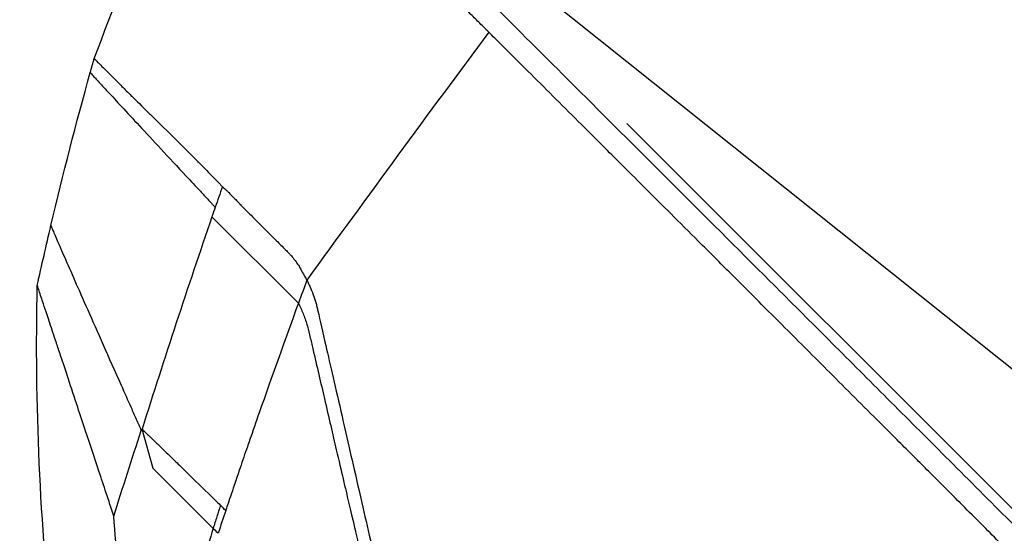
# Model space of a CAD drawing. Header units: millimetres. Extents: x 0 to 4378, y 0 to 2376.
# Tile 183 of 256: x 1428 to 1472, y 784 to 807. Entities that reach past the tile are written whole.
import ezdxf

# ---------------------------------------------------------------- set-up
doc = ezdxf.new("R2010")
doc.units = ezdxf.units.MM
doc.header["$LTSCALE"] = 0.2
doc.styles.add('Rainbow-5.0 Style', font='malgunsl.ttf')
doc.dimstyles.new('Rainbow-5.0 Style', dxfattribs={"dimtxt": 4, "dimasz": 2.5, "dimexe": 1, "dimexo": 1, "dimgap": 1, "dimtad": 1, "dimdsep": 46, "dimtxsty": 'Rainbow-5.0 Style', "dimcen": 0, "dimclrd": 251, "dimclre": 251, "dimclrt": 7, "dimazin": 3, "dimtp": 0.1, "dimtm": 0.1, "dimtfac": 0.61, "dimtmove": 0, "dimatfit": 3, "dimfxl": 1, "dimlwd": -1, "dimlwe": -1, "dimarcsym": 1})

# ---------------------------------------------------------------- blocks, each defined once
blk = doc.blocks.new('A$C20a5dee6')
for p, q in [((-126.789, 136.403), (-190.225, 199.839)), ((-208.789, 195.662), (-204.917, 191.79)), ((-211.957, 186.092), (-211.934, 186.16)), ((-211.934, 186.16), (-211.43, 184.396)), ((-211.43, 184.396), (-208.737, 181.703))]:
    blk.add_line(p, q)
blk.add_arc((186.396, 60.356), 417.706, 160.90417, 161.0381)
for centre, major_axis, ratio, start_param, end_param in [((-193.163, 192.929), (26.674, 76.369), 0.193601, 1.597066, 1.602601), ((105.025, 152.349), (-250.557, -280.31), 0.792191, 5.202095, 5.229977), ((-154.726, 163.284), (49.879, 148.144), 0.363396, 1.493332, 1.500364), ((-171.55, 170.727), (-33.89, -101.025), 0.361007, 4.716936, 4.727037), ((-217.633, 190.562), (-10.573, 10.535), 0.00042, 3.672644, 3.712475)]:
    blk.add_ellipse(centre, major_axis=major_axis, ratio=ratio, start_param=start_param, end_param=end_param)
for points, knots in [([(-121.074, 129.832), (-121.116, 129.874), (-121.52, 130.28), (-122.423, 131.187), (-122.763, 131.529), (-123.792, 132.562), (-124.485, 133.258), (-126.587, 135.369), (-128.018, 136.806), (-132.373, 141.178), (-135.373, 144.188), (-140.456, 149.286), (-142.516, 151.352), (-146.628, 155.474), (-148.164, 157.012), (-148.767, 157.618), (-148.873, 157.724), (-149.304, 158.157), (-149.624, 158.479), (-151.239, 160.104), (-152.539, 161.412), (-155.248, 164.137), (-156.655, 165.553), (-158.665, 167.577), (-159.273, 168.189), (-160.076, 168.998), (-160.264, 169.188), (-160.645, 169.571), (-160.835, 169.762), (-161.414, 170.343), (-161.823, 170.752), (-162.988, 171.92), (-163.741, 172.676), (-166.283, 175.223), (-168.061, 177.006), (-170.694, 179.644), (-171.563, 180.514), (-172.863, 181.817), (-173.298, 182.252), (-174.657, 183.613), (-175.562, 184.519), (-177.33, 186.288), (-178.177, 187.136), (-179.853, 188.813), (-180.671, 189.632), (-182.27, 191.231), (-183.048, 192.009), (-186.782, 195.742), (-189.63, 198.586), (-193.396, 202.344), (-194.481, 203.427), (-197.348, 206.286), (-199.043, 207.974), (-202.847, 211.763), (-204.715, 213.621), (-206.334, 215.231), (-206.621, 215.516), (-207.054, 215.947), (-207.218, 216.11), (-207.466, 216.356), (-207.559, 216.448), (-207.758, 216.647), (-207.849, 216.737), (-207.97, 216.857), (-208, 216.887), (-208, 216.887)], [0.000001, 0.000001, 0.000001, 0.000001, 0.020999, 0.020999, 0.03362, 0.03362, 0.058853, 0.058853, 0.10929, 0.10929, 0.210139, 0.210139, 0.277387, 0.277387, 0.343259, 0.343259, 0.357255, 0.357255, 0.400141, 0.400141, 0.572106, 0.572106, 0.758153, 0.758153, 0.839265, 0.839265, 0.865124, 0.865124, 0.885821, 0.885821, 0.936976, 0.936976, 1.031169, 1.031169, 1.255712, 1.255712, 1.367089, 1.367089, 1.423303, 1.423303, 1.543936, 1.543936, 1.662482, 1.662482, 1.779397, 1.779397, 1.892284, 1.892284, 2.327177, 2.327177, 2.51121, 2.51121, 2.83327, 2.83327, 3.318061, 3.318061, 3.439024, 3.439024, 3.529698, 3.529698, 3.597738, 3.597738, 3.699741, 3.699741, 3.801662, 3.801662, 3.801662, 3.801662]), ([(-196.394, 203.922), (-196.404, 203.932), (-196.443, 203.971), (-196.529, 204.057), (-196.563, 204.09), (-196.664, 204.191), (-196.731, 204.258), (-196.932, 204.458), (-197.065, 204.591), (-197.462, 204.987), (-197.724, 205.248), (-198.5, 206.021), (-199.004, 206.524), (-200.474, 207.989), (-201.399, 208.909), (-202.827, 210.331), (-203.368, 210.869), (-204.553, 212.049), (-205.17, 212.663), (-206.033, 213.521), (-206.324, 213.81), (-206.734, 214.218), (-206.87, 214.354), (-207.138, 214.62), (-207.268, 214.75), (-207.683, 215.162), (-207.929, 215.407), (-208.319, 215.794), (-208.465, 215.939), (-208.659, 216.132), (-208.707, 216.18), (-208.707, 216.18)], [-1.6918166, -1.6918166, -1.6918166, -1.6918166, -1.685693, -1.685693, -1.6817249, -1.6817249, -1.6737888, -1.6737888, -1.6579164, -1.6579164, -1.6261739, -1.6261739, -1.5626748, -1.5626748, -1.4356975, -1.4356975, -1.3510339, -1.3510339, -1.2381853, -1.2381853, -1.1740219, -1.1740219, -1.139664, -1.139664, -1.1030566, -1.1030566, -1.0153848, -1.0153848, -0.9294611, -0.9294611, -0.844105, -0.844105, -0.844105, -0.844105]), ([(-121.781, 129.125), (-121.802, 129.147), (-122.029, 129.374), (-122.205, 129.551), (-122.311, 129.658), (-122.631, 129.979), (-122.845, 130.194), (-123.49, 130.842), (-123.923, 131.277), (-125.232, 132.591), (-126.116, 133.479), (-128.801, 136.175), (-130.635, 138.017), (-133.033, 140.423), (-133.568, 140.961), (-134.721, 142.117), (-135.338, 142.736), (-136.66, 144.063), (-137.366, 144.771), (-138.884, 146.294), (-139.697, 147.109), (-141.006, 148.422), (-141.501, 148.919), (-142.434, 149.854), (-142.873, 150.294), (-143.797, 151.22), (-144.281, 151.705), (-144.957, 152.384), (-145.149, 152.577), (-145.521, 152.95), (-145.696, 153.124), (-146.167, 153.595), (-146.444, 153.873), (-146.94, 154.371), (-147.151, 154.582), (-147.576, 155.008), (-147.794, 155.226), (-148.114, 155.547), (-148.21, 155.643), (-148.457, 155.891), (-148.621, 156.055), (-148.826, 156.261), (-148.88, 156.315), (-148.974, 156.409), (-149.018, 156.452), (-149.101, 156.536), (-149.132, 156.567), (-149.202, 156.637), (-149.247, 156.683), (-149.369, 156.805), (-149.442, 156.878), (-149.618, 157.055), (-149.722, 157.16), (-149.986, 157.425), (-150.145, 157.585), (-150.465, 157.907), (-150.625, 158.068), (-151.276, 158.723), (-151.768, 159.218), (-153.725, 161.186), (-155.195, 162.665), (-157.334, 164.818), (-158.003, 165.492), (-159.31, 166.808), (-159.946, 167.448), (-160.757, 168.265), (-160.931, 168.44), (-161.147, 168.658), (-161.197, 168.708), (-161.332, 168.844), (-161.422, 168.934), (-162.168, 169.682), (-162.843, 170.359), (-164.288, 171.807), (-165.039, 172.561), (-167.194, 174.721), (-168.592, 176.122), (-170.586, 178.12), (-171.191, 178.726), (-172.076, 179.613), (-172.358, 179.895), (-172.983, 180.521), (-173.326, 180.865), (-173.928, 181.468), (-174.189, 181.729), (-174.733, 182.274), (-175.018, 182.559), (-175.599, 183.141), (-175.896, 183.439), (-176.417, 183.96), (-176.645, 184.188), (-177.026, 184.569), (-177.179, 184.723), (-177.542, 185.086), (-177.751, 185.294), (-178.173, 185.718), (-178.387, 185.932), (-178.979, 186.524), (-179.356, 186.902), (-180.112, 187.658), (-180.49, 188.036), (-181.219, 188.765), (-181.57, 189.116), (-182.575, 190.122), (-183.226, 190.773), (-184.438, 191.984), (-184.999, 192.545), (-186.043, 193.588), (-186.527, 194.072), (-187.426, 194.971), (-187.843, 195.388), (-188.981, 196.524), (-189.695, 197.237), (-190.926, 198.466), (-191.448, 198.987), (-192.734, 200.271), (-193.491, 201.026), (-194.6, 202.132), (-194.965, 202.497), (-195.506, 203.036), (-195.685, 203.215), (-195.952, 203.482), (-196.041, 203.57), (-196.218, 203.747), (-196.307, 203.835), (-196.394, 203.922)], [-8.505803, -8.505803, -8.505803, -8.505803, -8.494785, -8.494785, -8.478063, -8.478063, -8.444627, -8.444627, -8.377752, -8.377752, -8.243883, -8.243883, -7.976301, -7.976301, -7.899894, -7.899894, -7.812617, -7.812617, -7.713811, -7.713811, -7.601206, -7.601206, -7.533204, -7.533204, -7.472897, -7.472897, -7.406802, -7.406802, -7.380659, -7.380659, -7.356701, -7.356701, -7.315971, -7.315971, -7.284981, -7.284981, -7.253286, -7.253286, -7.239037, -7.239037, -7.215436, -7.215436, -7.206289, -7.206289, -7.198131, -7.198131, -7.189482, -7.189482, -7.169747, -7.169747, -7.137337, -7.137337, -7.092372, -7.092372, -7.023785, -7.023785, -6.954937, -6.954937, -6.744242, -6.744242, -6.117798, -6.117798, -5.832068, -5.832068, -5.558694, -5.558694, -5.484409, -5.484409, -5.462186, -5.462186, -5.424226, -5.424226, -5.133135, -5.133135, -4.815364, -4.815364, -4.21958, -4.21958, -3.958906, -3.958906, -3.836726, -3.836726, -3.68748, -3.68748, -3.57408, -3.57408, -3.448904, -3.448904, -3.319244, -3.319244, -3.216967, -3.216967, -3.148248, -3.148248, -3.053871, -3.053871, -2.956865, -2.956865, -2.784948, -2.784948, -2.611143, -2.611143, -2.449015, -2.449015, -2.143448, -2.143448, -1.875779, -1.875779, -1.641341, -1.641341, -1.436279, -1.436279, -1.077298, -1.077298, -0.807986, -0.807986, -0.404105, -0.404105, -0.202149, -0.202149, -0.101195, -0.101195, -0.050717, -0.050717, 0, 0, 0, 0]), ([(-214.062, 202.745), (-214.062, 202.745), (-214.062, 202.745), (-214.062, 202.745), (-214.062, 202.744), (-214.058, 202.741), (-214.052, 202.735), (-214.046, 202.728), (-214.036, 202.719), (-214.023, 202.706), (-213.996, 202.679), (-213.955, 202.638), (-213.907, 202.59), (-213.851, 202.534), (-213.784, 202.468), (-213.713, 202.396), (-213.627, 202.31), (-213.534, 202.217), (-213.442, 202.125), (-213.334, 202.017), (-213.228, 201.911), (-213.134, 201.818), (-213.121, 201.804), (-213.107, 201.79), (-213.093, 201.777), (-212.939, 201.622), (-212.792, 201.475), (-212.668, 201.351), (-212.504, 201.187), (-212.381, 201.065), (-212.319, 201.003), (-212.181, 200.867), (-211.951, 200.641), (-211.58, 200.276), (-211.477, 200.175), (-211.363, 200.063), (-211.236, 199.939), (-210.851, 199.56), (-210.489, 199.203), (-210.184, 198.899), (-210.081, 198.797), (-209.985, 198.7), (-209.895, 198.61), (-209.429, 198.144), (-208.963, 197.669), (-208.513, 197.203), (-208.476, 197.164), (-208.438, 197.125), (-208.401, 197.087), (-208.382, 197.067), (-208.363, 197.047), (-208.344, 197.028), (-208.338, 197.021), (-208.332, 197.015), (-208.325, 197.008)], [0.4973238, 0.4973238, 0.4973238, 0.4973238, 0.5, 0.5, 0.5, 0.5139126, 0.5139126, 0.5139126, 0.529261, 0.529261, 0.529261, 0.5625716, 0.5625716, 0.5625716, 0.6006365, 0.6006365, 0.6006365, 0.6463631, 0.6463631, 0.6463631, 0.7, 0.7, 0.7, 0.7027382, 0.7027382, 0.7027382, 0.7338929, 0.7338929, 0.7338929, 0.775, 0.775, 0.775, 0.8337165, 0.8337165, 0.8337165, 0.85, 0.85, 0.85, 0.9060764, 0.9060764, 0.9060764, 0.925, 0.925, 0.925, 0.9907842, 0.9907842, 0.9907842, 0.9962913, 0.9962913, 0.9962913, 0.9990746, 0.9990746, 0.9990746, 1, 1, 1, 1]), ([(-214.238, 202.116), (-214.238, 202.116), (-214.236, 202.114), (-214.232, 202.11), (-214.229, 202.106), (-214.223, 202.099), (-214.216, 202.091), (-214.201, 202.075), (-214.179, 202.051), (-214.149, 202.018), (-214.12, 201.986), (-214.083, 201.945), (-214.039, 201.897), (-213.994, 201.849), (-213.943, 201.793), (-213.884, 201.729), (-213.766, 201.601), (-213.62, 201.442), (-213.443, 201.251), (-213.267, 201.06), (-213.062, 200.838), (-212.827, 200.585), (-212.592, 200.332), (-212.328, 200.047), (-212.035, 199.732), (-211.742, 199.416), (-211.42, 199.07), (-211.07, 198.693), (-210.72, 198.317), (-210.342, 197.91), (-209.937, 197.475), (-209.734, 197.257), (-209.525, 197.032), (-209.31, 196.801), (-209.202, 196.685), (-209.092, 196.567), (-208.981, 196.448), (-208.926, 196.388), (-208.87, 196.328), (-208.814, 196.268), (-208.786, 196.237), (-208.757, 196.207), (-208.729, 196.177), (-208.701, 196.146), (-208.672, 196.116), (-208.644, 196.085)], [0.5008687, 0.5008687, 0.5008687, 0.5008687, 0.5162041, 0.5162041, 0.5162041, 0.5318104, 0.5318104, 0.5318104, 0.5630231, 0.5630231, 0.5630231, 0.5942357, 0.5942357, 0.5942357, 0.6254483, 0.6254483, 0.6254483, 0.6878736, 0.6878736, 0.6878736, 0.7502989, 0.7502989, 0.7502989, 0.8127242, 0.8127242, 0.8127242, 0.8751494, 0.8751494, 0.8751494, 0.9375747, 0.9375747, 0.9375747, 0.9687874, 0.9687874, 0.9687874, 0.9843937, 0.9843937, 0.9843937, 0.9921968, 0.9921968, 0.9921968, 0.9960984, 0.9960984, 0.9960984, 1, 1, 1, 1]), ([(-208.325, 197.008), (-208.322, 197.005), (-208.318, 197.002), (-208.315, 196.999), (-208.304, 196.991), (-208.294, 196.982), (-208.284, 196.973), (-208.243, 196.939), (-208.202, 196.902), (-208.16, 196.863), (-208.127, 196.832), (-208.092, 196.8), (-208.058, 196.766), (-208.051, 196.759), (-208.044, 196.752), (-208.038, 196.746), (-207.971, 196.679), (-207.89, 196.596), (-207.795, 196.496), (-207.744, 196.442), (-207.71, 196.406), (-207.667, 196.361), (-207.628, 196.32), (-207.589, 196.279), (-207.55, 196.238), (-207.543, 196.23), (-207.536, 196.223), (-207.529, 196.216), (-207.494, 196.179), (-207.404, 196.087), (-207.255, 195.939), (-207.184, 195.868), (-207.113, 195.796), (-207.041, 195.725), (-206.934, 195.618), (-206.827, 195.511), (-206.719, 195.403), (-206.653, 195.337), (-206.587, 195.271), (-206.521, 195.204), (-206.484, 195.167), (-206.448, 195.131), (-206.411, 195.094), (-206.272, 194.955), (-206.133, 194.816), (-205.993, 194.676), (-205.865, 194.547), (-205.735, 194.417), (-205.606, 194.287), (-205.553, 194.235), (-205.505, 194.186), (-205.46, 194.141), (-205.436, 194.117), (-205.414, 194.094), (-205.393, 194.073), (-205.381, 194.061), (-205.37, 194.05), (-205.359, 194.039), (-205.348, 194.027), (-205.337, 194.016), (-205.326, 194.005), (-205.318, 193.996), (-205.31, 193.987), (-205.302, 193.979), (-205.284, 193.959), (-205.248, 193.921), (-205.197, 193.86), (-205.15, 193.805), (-205.091, 193.73), (-205.021, 193.633), (-204.997, 193.6), (-204.976, 193.569), (-204.958, 193.542), (-204.929, 193.5), (-204.907, 193.466), (-204.893, 193.443), (-204.877, 193.417), (-204.836, 193.35), (-204.775, 193.237), (-204.765, 193.218), (-204.755, 193.201), (-204.746, 193.184), (-204.712, 193.121), (-204.683, 193.067), (-204.66, 193.025), (-204.655, 193.016), (-204.65, 193.007), (-204.645, 192.998), (-204.627, 192.966), (-204.61, 192.936), (-204.593, 192.907), (-204.575, 192.876), (-204.557, 192.847), (-204.539, 192.819)], [0, 0, 0, 0, 0.0029676, 0.0029676, 0.0029676, 0.0116446, 0.0116446, 0.0116446, 0.0450204, 0.0450204, 0.0450204, 0.0714286, 0.0714286, 0.0714286, 0.0780665, 0.0780665, 0.0780665, 0.1428234, 0.1428234, 0.1428234, 0.1773986, 0.1773986, 0.1773986, 0.2087506, 0.2087506, 0.2087506, 0.2142857, 0.2142857, 0.2142857, 0.2857143, 0.2857143, 0.2857143, 0.3405637, 0.3405637, 0.3405637, 0.4223453, 0.4223453, 0.4223453, 0.4723638, 0.4723638, 0.4723638, 0.5, 0.5, 0.5, 0.6041658, 0.6041658, 0.6041658, 0.7, 0.7, 0.7, 0.7324397, 0.7324397, 0.7324397, 0.7492117, 0.7492117, 0.7492117, 0.7582038, 0.7582038, 0.7582038, 0.7676874, 0.7676874, 0.7676874, 0.775, 0.775, 0.775, 0.8140665, 0.8140665, 0.8140665, 0.85, 0.85, 0.85, 0.8644279, 0.8644279, 0.8644279, 0.8875, 0.8875, 0.8875, 0.925, 0.925, 0.925, 0.932909, 0.932909, 0.932909, 0.9625, 0.9625, 0.9625, 0.9669116, 0.9669116, 0.9669116, 0.9827559, 0.9827559, 0.9827559, 1, 1, 1, 1]), ([(-215.997, 195.264), (-215.997, 195.264), (-215.995, 195.26), (-215.992, 195.252), (-215.989, 195.245), (-215.985, 195.233), (-215.979, 195.218), (-215.966, 195.188), (-215.948, 195.144), (-215.924, 195.087), (-215.9, 195.03), (-215.871, 194.961), (-215.836, 194.879), (-215.801, 194.798), (-215.761, 194.705), (-215.716, 194.6), (-215.625, 194.39), (-215.514, 194.134), (-215.382, 193.832), (-215.251, 193.531), (-215.099, 193.185), (-214.926, 192.793), (-214.754, 192.402), (-214.562, 191.966), (-214.35, 191.487), (-214.139, 191.008), (-213.908, 190.486), (-213.658, 189.922), (-213.408, 189.359), (-213.14, 188.754), (-212.854, 188.111), (-212.711, 187.789), (-212.563, 187.457), (-212.412, 187.116), (-212.336, 186.946), (-212.259, 186.773), (-212.181, 186.597), (-212.142, 186.51), (-212.103, 186.422), (-212.064, 186.333), (-212.044, 186.289), (-212.024, 186.244), (-212.004, 186.199), (-211.989, 186.164), (-211.973, 186.128), (-211.957, 186.092)], [0.5015367, 0.5015367, 0.5015367, 0.5015367, 0.5166048, 0.5166048, 0.5166048, 0.5322232, 0.5322232, 0.5322232, 0.5634601, 0.5634601, 0.5634601, 0.594697, 0.594697, 0.594697, 0.6259338, 0.6259338, 0.6259338, 0.6884076, 0.6884076, 0.6884076, 0.7508813, 0.7508813, 0.7508813, 0.8133551, 0.8133551, 0.8133551, 0.8758288, 0.8758288, 0.8758288, 0.9383025, 0.9383025, 0.9383025, 0.9695394, 0.9695394, 0.9695394, 0.9851578, 0.9851578, 0.9851578, 0.992967, 0.992967, 0.992967, 0.9968717, 0.9968717, 0.9968717, 1, 1, 1, 1]), ([(-204.539, 192.819), (-204.539, 192.819), (-204.526, 192.793), (-204.502, 192.741), (-204.492, 192.719), (-204.479, 192.693), (-204.465, 192.662), (-204.445, 192.618), (-204.421, 192.564), (-204.393, 192.501), (-204.355, 192.411), (-204.309, 192.3), (-204.26, 192.166), (-204.222, 192.063), (-204.182, 191.946), (-204.143, 191.813), (-204.126, 191.754), (-204.109, 191.693), (-204.092, 191.628), (-204.085, 191.597), (-204.077, 191.566), (-204.07, 191.533), (-204.063, 191.502), (-204.055, 191.47), (-204.048, 191.438), (-203.951, 191.016), (-203.834, 190.503), (-203.694, 189.894), (-203.497, 189.033), (-203.256, 187.982), (-202.967, 186.721), (-202.746, 185.754), (-202.496, 184.663), (-202.216, 183.439), (-201.979, 182.408), (-201.721, 181.282), (-201.44, 180.056), (-201.313, 179.5), (-201.181, 178.924), (-201.044, 178.327), (-200.915, 177.763), (-200.781, 177.18), (-200.643, 176.577), (-200.512, 176.004), (-200.377, 175.413), (-200.237, 174.804), (-200.17, 174.511), (-200.102, 174.213), (-200.032, 173.911), (-199.965, 173.616), (-199.896, 173.316), (-199.827, 173.012), (-199.759, 172.715), (-199.689, 172.414), (-199.62, 172.109), (-199.551, 171.81), (-199.482, 171.508), (-199.412, 171.202), (-199.275, 170.607), (-199.136, 169.997), (-198.993, 169.374), (-198.924, 169.071), (-198.853, 168.765), (-198.782, 168.455), (-198.755, 168.338), (-198.728, 168.22), (-198.701, 168.101), (-198.658, 167.912), (-198.614, 167.722), (-198.571, 167.532), (-198.43, 166.916), (-198.288, 166.298), (-198.146, 165.678), (-197.862, 164.438), (-197.576, 163.192), (-197.288, 161.941), (-197.16, 161.38), (-197.031, 160.819), (-196.902, 160.257), (-196.87, 160.119), (-196.712, 159.428), (-196.427, 158.181), (-196.361, 157.896), (-196.29, 157.582), (-196.211, 157.24), (-196.145, 156.947), (-196.073, 156.633), (-195.996, 156.298), (-195.867, 155.732), (-195.723, 155.105), (-195.566, 154.419), (-195.53, 154.26), (-195.493, 154.099), (-195.456, 153.934), (-195.422, 153.786), (-195.387, 153.634), (-195.352, 153.481), (-195.317, 153.327), (-195.281, 153.171), (-195.245, 153.013), (-195.21, 152.859), (-195.174, 152.703), (-195.138, 152.545), (-195.124, 152.484), (-195.11, 152.423), (-195.096, 152.362), (-195.074, 152.267), (-195.053, 152.172), (-195.031, 152.078), (-194.995, 151.921), (-194.96, 151.765), (-194.925, 151.612), (-194.852, 151.294), (-194.781, 150.983), (-194.712, 150.681), (-194.639, 150.363), (-194.569, 150.054), (-194.5, 149.754), (-194.427, 149.436), (-194.357, 149.128), (-194.289, 148.83), (-194.216, 148.513), (-194.146, 148.207), (-194.078, 147.91), (-194.005, 147.594), (-193.936, 147.289), (-193.868, 146.996), (-193.833, 146.841), (-193.798, 146.689), (-193.764, 146.541), (-193.729, 146.386), (-193.694, 146.235), (-193.66, 146.086), (-193.587, 145.771), (-193.518, 145.47), (-193.452, 145.181), (-193.379, 144.866), (-193.31, 144.566), (-193.245, 144.282), (-193.172, 143.965), (-193.104, 143.667), (-193.04, 143.388), (-192.877, 142.677), (-192.742, 142.088), (-192.634, 141.617), (-192.612, 141.522), (-192.591, 141.432), (-192.572, 141.347), (-192.535, 141.184), (-192.501, 141.039), (-192.472, 140.911), (-192.459, 140.855), (-192.446, 140.798), (-192.433, 140.741), (-192.4, 140.596), (-192.367, 140.451), (-192.333, 140.306), (-192.3, 140.161), (-192.267, 140.017), (-192.234, 139.872), (-192.201, 139.728), (-192.168, 139.584), (-192.135, 139.44), (-192.102, 139.296), (-192.07, 139.153), (-192.037, 139.01), (-191.971, 138.724), (-191.906, 138.44), (-191.841, 138.155), (-191.776, 137.87), (-191.713, 137.595), (-191.648, 137.309), (-191.582, 137.023), (-191.514, 136.726), (-191.456, 136.47), (-191.398, 136.215), (-191.349, 136.003), (-191.3, 135.786), (-191.217, 135.426), (-191.133, 135.057), (-191.049, 134.688), (-190.989, 134.426), (-190.915, 134.1), (-190.828, 133.721), (-190.67, 133.03), (-190.467, 132.14), (-190.225, 131.084), (-190.077, 130.436), (-189.914, 129.726), (-189.74, 128.964), (-189.71, 128.833), (-189.679, 128.7), (-189.649, 128.566), (-189.477, 127.817), (-189.294, 127.017), (-189.102, 126.18), (-189.016, 125.807), (-188.929, 125.427), (-188.84, 125.041), (-188.757, 124.679), (-188.673, 124.312), (-188.587, 123.94), (-188.582, 123.917), (-188.577, 123.894), (-188.572, 123.872), (-188.535, 123.711), (-188.499, 123.555), (-188.464, 123.404), (-188.422, 123.222), (-188.382, 123.047), (-188.343, 122.879), (-188.302, 122.699), (-188.262, 122.527), (-188.225, 122.363), (-188.184, 122.185), (-188.145, 122.017), (-188.109, 121.857), (-188.068, 121.681), (-188.03, 121.516), (-187.995, 121.362), (-187.955, 121.188), (-187.917, 121.026), (-187.883, 120.878), (-187.843, 120.703), (-187.807, 120.545), (-187.774, 120.404), (-187.733, 120.223), (-187.697, 120.069), (-187.668, 119.941), (-187.626, 119.758), (-187.596, 119.626), (-187.576, 119.542), (-187.576, 119.539), (-187.575, 119.536), (-187.574, 119.533), (-187.57, 119.514), (-187.565, 119.492), (-187.559, 119.467), (-187.537, 119.37), (-187.505, 119.229), (-187.463, 119.048), (-187.412, 118.823), (-187.346, 118.537), (-187.269, 118.199), (-187.168, 117.757), (-187.047, 117.225), (-186.914, 116.642), (-186.869, 116.448), (-186.824, 116.249), (-186.778, 116.046), (-186.716, 115.777), (-186.658, 115.52), (-186.602, 115.276), (-186.504, 114.849), (-186.415, 114.461), (-186.335, 114.111), (-186.284, 113.892), (-186.237, 113.688), (-186.194, 113.498), (-186.166, 113.38), (-186.139, 113.264), (-186.113, 113.151), (-186.073, 112.977), (-186.034, 112.811), (-185.997, 112.654), (-185.977, 112.565), (-185.957, 112.479), (-185.938, 112.397), (-185.913, 112.292), (-185.889, 112.192), (-185.868, 112.099), (-185.847, 112.011), (-185.827, 111.928), (-185.809, 111.854), (-185.792, 111.782), (-185.777, 111.718), (-185.763, 111.662), (-185.75, 111.608), (-185.739, 111.561), (-185.729, 111.523), (-185.72, 111.487), (-185.713, 111.458), (-185.708, 111.439), (-185.705, 111.429), (-185.703, 111.422), (-185.702, 111.417), (-185.7, 111.412), (-185.699, 111.409), (-185.699, 111.409)], [0, 0, 0, 0, 0.016049, 0.016049, 0.016049, 0.0228099, 0.0228099, 0.0228099, 0.0323716, 0.0323716, 0.0323716, 0.0458943, 0.0458943, 0.0458943, 0.0562708, 0.0562708, 0.0562708, 0.0608015, 0.0608015, 0.0608015, 0.0629452, 0.0629452, 0.0629452, 0.0650186, 0.0650186, 0.0650186, 0.0920645, 0.0920645, 0.0920645, 0.1303134, 0.1303134, 0.1303134, 0.1596628, 0.1596628, 0.1596628, 0.1844055, 0.1844055, 0.1844055, 0.1956083, 0.1956083, 0.1956083, 0.2062043, 0.2062043, 0.2062043, 0.2162824, 0.2162824, 0.2162824, 0.2211495, 0.2211495, 0.2211495, 0.2259119, 0.2259119, 0.2259119, 0.230576, 0.230576, 0.230576, 0.2351478, 0.2351478, 0.2351478, 0.2440349, 0.2440349, 0.2440349, 0.2483593, 0.2483593, 0.2483593, 0.25, 0.25, 0.25, 0.2552322, 0.2552322, 0.2552322, 0.2722194, 0.2722194, 0.2722194, 0.3061939, 0.3061939, 0.3061939, 0.3214286, 0.3214286, 0.3214286, 0.3561007, 0.3561007, 0.3561007, 0.3640242, 0.3640242, 0.3640242, 0.3707908, 0.3707908, 0.3707908, 0.3822485, 0.3822485, 0.3822485, 0.384892, 0.384892, 0.384892, 0.3872793, 0.3872793, 0.3872793, 0.389664, 0.389664, 0.389664, 0.3919728, 0.3919728, 0.3919728, 0.3928571, 0.3928571, 0.3928571, 0.3950633, 0.3950633, 0.3950633, 0.39875, 0.39875, 0.39875, 0.4063746, 0.4063746, 0.4063746, 0.4143757, 0.4143757, 0.4143757, 0.4228152, 0.4228152, 0.4228152, 0.4317742, 0.4317742, 0.4317742, 0.4413625, 0.4413625, 0.4413625, 0.4464286, 0.4464286, 0.4464286, 0.4493381, 0.4493381, 0.4493381, 0.4554945, 0.4554945, 0.4554945, 0.4622248, 0.4622248, 0.4622248, 0.4697277, 0.4697277, 0.4697277, 0.4888334, 0.4888334, 0.4888334, 0.492689, 0.492689, 0.492689, 0.5, 0.5, 0.5, 0.5015459, 0.5015459, 0.5015459, 0.5055212, 0.5055212, 0.5055212, 0.5094966, 0.5094966, 0.5094966, 0.5134719, 0.5134719, 0.5134719, 0.5174473, 0.5174473, 0.5174473, 0.525398, 0.525398, 0.525398, 0.5333487, 0.5333487, 0.5333487, 0.5412994, 0.5412994, 0.5412994, 0.5492501, 0.5492501, 0.5492501, 0.5625, 0.5625, 0.5625, 0.5783798, 0.5783798, 0.5783798, 0.6072856, 0.6072856, 0.6072856, 0.625, 0.625, 0.625, 0.6304213, 0.6304213, 0.6304213, 0.6606206, 0.6606206, 0.6606206, 0.6740805, 0.6740805, 0.6740805, 0.6867198, 0.6867198, 0.6867198, 0.6875, 0.6875, 0.6875, 0.6911993, 0.6911993, 0.6911993, 0.6956919, 0.6956919, 0.6956919, 0.7005121, 0.7005121, 0.7005121, 0.7057443, 0.7057443, 0.7057443, 0.7115163, 0.7115163, 0.7115163, 0.7180408, 0.7180408, 0.7180408, 0.7257219, 0.7257219, 0.7257219, 0.7355508, 0.7355508, 0.7355508, 0.7495265, 0.7495265, 0.7495265, 0.75, 0.75, 0.75, 0.7534117, 0.7534117, 0.7534117, 0.766834, 0.766834, 0.766834, 0.7834564, 0.7834564, 0.7834564, 0.8052585, 0.8052585, 0.8052585, 0.8125, 0.8125, 0.8125, 0.8287505, 0.8287505, 0.8287505, 0.8572218, 0.8572218, 0.8572218, 0.875, 0.875, 0.875, 0.8882003, 0.8882003, 0.8882003, 0.9083925, 0.9083925, 0.9083925, 0.9197822, 0.9197822, 0.9197822, 0.9344721, 0.9344721, 0.9344721, 0.9485516, 0.9485516, 0.9485516, 0.9620909, 0.9620909, 0.9620909, 0.9751479, 0.9751479, 0.9751479, 0.9877708, 0.9877708, 0.9877708, 0.9939323, 0.9939323, 0.9939323, 1, 1, 1, 1]), ([(-208.466, 146.199), (-212.236, 155.944), (-214.757, 166.265), (-216.487, 181.936), (-216.723, 187.271), (-216.608, 192.587)], [0, 0, 0, 0, 3.134733, 3.134733, 4.72988, 4.72988, 4.72988, 4.72988]), ([(-213.181, 182.253), (-213.414, 182.955), (-213.636, 183.626), (-214.057, 184.895), (-214.256, 185.495), (-214.567, 186.433), (-214.686, 186.79), (-214.946, 187.575), (-215.085, 187.994), (-215.34, 188.763), (-215.457, 189.116), (-215.631, 189.64), (-215.693, 189.828), (-215.807, 190.171), (-215.859, 190.327), (-216.004, 190.766), (-216.091, 191.029), (-216.23, 191.446), (-216.285, 191.611), (-216.37, 191.869), (-216.403, 191.969), (-216.469, 192.168), (-216.501, 192.263), (-216.553, 192.422), (-216.575, 192.486), (-216.595, 192.547), (-216.6, 192.561), (-216.606, 192.581), (-216.608, 192.587), (-216.608, 192.587)], [0.000001, 0.000001, 0.000001, 0.000001, 0.329785, 0.329785, 0.655784, 0.655784, 0.869551, 0.869551, 1.1471, 1.1471, 1.413768, 1.413768, 1.572185, 1.572185, 1.716378, 1.716378, 1.998218, 1.998218, 2.220261, 2.220261, 2.38565, 2.38565, 2.586481, 2.586481, 2.797354, 2.797354, 2.890721, 2.890721, 2.993975, 2.993975, 2.993975, 2.993975]), ([(-204.917, 191.79), (-205.513, 190.158), (-206.1, 188.522), (-206.675, 186.88), (-206.819, 186.47), (-206.962, 186.059), (-207.104, 185.648), (-207.137, 185.552), (-207.171, 185.455), (-207.204, 185.359), (-207.313, 185.044), (-207.421, 184.728), (-207.528, 184.415), (-207.598, 184.21), (-207.671, 183.996), (-207.737, 183.8), (-207.757, 183.742), (-207.777, 183.683), (-207.798, 183.622), (-207.848, 183.474), (-207.902, 183.314), (-207.965, 183.126), (-208.01, 182.994), (-208.057, 182.854), (-208.103, 182.715), (-208.127, 182.644), (-208.151, 182.573), (-208.175, 182.502)], [-1, -1, -1, -1, -0.457878, -0.457878, -0.457878, -0.322347, -0.322347, -0.322347, -0.290547, -0.290547, -0.290547, -0.186816, -0.186816, -0.186816, -0.119051, -0.119051, -0.119051, -0.099148, -0.099148, -0.099148, -0.051286, -0.051286, -0.051286, -0.017403, -0.017403, -0.017403, 0, 0, 0, 0]), ([(-204.917, 191.79), (-204.909, 191.771), (-204.899, 191.753), (-204.891, 191.734), (-204.882, 191.715), (-204.873, 191.696), (-204.864, 191.677), (-204.847, 191.639), (-204.83, 191.601), (-204.813, 191.562), (-204.779, 191.485), (-204.746, 191.406), (-204.714, 191.327), (-204.682, 191.246), (-204.652, 191.165), (-204.623, 191.083), (-204.593, 190.999), (-204.565, 190.915), (-204.539, 190.83), (-204.513, 190.743), (-204.489, 190.655), (-204.467, 190.565), (-204.462, 190.543), (-204.456, 190.52), (-204.451, 190.497), (-204.446, 190.475), (-204.44, 190.452), (-204.435, 190.429), (-204.424, 190.384), (-204.414, 190.338), (-204.403, 190.293), (-204.36, 190.107), (-204.317, 189.924), (-204.275, 189.744), (-204.09, 188.95), (-203.917, 188.204), (-203.756, 187.513), (-203.559, 186.667), (-203.38, 185.902), (-203.223, 185.225), (-202.998, 184.26), (-202.815, 183.474), (-202.677, 182.882), (-202.474, 182.011), (-202.369, 181.559), (-202.365, 181.542), (-202.151, 180.625), (-201.881, 179.464), (-201.55, 178.041), (-201.459, 177.648), (-201.362, 177.235), (-201.262, 176.801), (-201.197, 176.524), (-201.131, 176.239), (-201.062, 175.945), (-201.032, 175.813), (-201.001, 175.682), (-200.971, 175.55), (-200.874, 175.133), (-200.776, 174.712), (-200.677, 174.288), (-200.579, 173.867), (-200.48, 173.443), (-200.381, 173.016), (-200.282, 172.592), (-200.183, 172.165), (-200.082, 171.734), (-199.983, 171.307), (-199.883, 170.878), (-199.782, 170.444), (-199.757, 170.337), (-199.732, 170.23), (-199.707, 170.123), (-199.628, 169.784), (-199.553, 169.458), (-199.48, 169.145), (-199.371, 168.679), (-199.27, 168.244), (-199.176, 167.839), (-198.886, 166.593), (-198.664, 165.643), (-198.515, 164.999), (-198.296, 164.058), (-198.106, 163.242), (-197.946, 162.554), (-197.528, 160.754), (-197.313, 159.83), (-197.305, 159.796), (-197.105, 158.935), (-196.904, 158.074), (-196.704, 157.212), (-196.634, 156.911), (-196.564, 156.61), (-196.495, 156.31), (-196.46, 156.161), (-196.426, 156.015), (-196.394, 155.874), (-196.279, 155.382), (-196.176, 154.937), (-196.083, 154.538), (-195.914, 153.81), (-195.782, 153.239), (-195.683, 152.817), (-195.653, 152.686), (-195.623, 152.555), (-195.592, 152.424), (-195.549, 152.239), (-195.506, 152.053), (-195.464, 151.875), (-195.424, 151.699), (-195.385, 151.532), (-195.345, 151.362), (-195.306, 151.193), (-195.265, 151.02), (-195.225, 150.849), (-195.147, 150.511), (-195.067, 150.17), (-194.987, 149.827), (-194.909, 149.49), (-194.83, 149.15), (-194.75, 148.808), (-194.672, 148.473), (-194.594, 148.135), (-194.515, 147.795), (-194.437, 147.461), (-194.359, 147.125), (-194.28, 146.787), (-194.248, 146.65), (-194.216, 146.512), (-194.184, 146.374), (-194.17, 146.313), (-194.124, 146.117), (-194.047, 145.786), (-194.014, 145.644), (-193.976, 145.478), (-193.931, 145.287), (-193.896, 145.137), (-193.858, 144.971), (-193.816, 144.791), (-193.748, 144.5), (-193.671, 144.17), (-193.585, 143.802), (-193.515, 143.5), (-193.439, 143.173), (-193.357, 142.82), (-193.286, 142.514), (-193.21, 142.189), (-193.13, 141.845), (-193.058, 141.538), (-192.983, 141.215), (-192.905, 140.878), (-192.869, 140.722), (-192.831, 140.561), (-192.793, 140.398), (-192.757, 140.241), (-192.72, 140.082), (-192.682, 139.92), (-192.629, 139.692), (-192.575, 139.459), (-192.519, 139.22), (-192.501, 139.14), (-192.481, 139.057), (-192.461, 138.97), (-192.427, 138.823), (-192.39, 138.665), (-192.351, 138.498), (-192.317, 138.35), (-192.28, 138.193), (-192.242, 138.029), (-192.117, 137.492), (-191.974, 136.873), (-191.812, 136.177), (-191.683, 135.621), (-191.543, 135.016), (-191.392, 134.367), (-191.263, 133.811), (-191.127, 133.221), (-190.983, 132.603), (-190.98, 132.587), (-190.976, 132.57), (-190.972, 132.553), (-190.676, 131.276), (-190.42, 130.174), (-190.201, 129.229), (-189.948, 128.139), (-189.743, 127.256), (-189.578, 126.55), (-189.543, 126.397), (-189.506, 126.24), (-189.469, 126.08), (-189.36, 125.614), (-189.245, 125.118), (-189.123, 124.599), (-189.017, 124.145), (-188.907, 123.672), (-188.793, 123.186), (-188.741, 122.961), (-188.688, 122.735), (-188.634, 122.505), (-188.583, 122.286), (-188.531, 122.065), (-188.478, 121.842), (-188.443, 121.69), (-188.407, 121.537), (-188.371, 121.384), (-188.307, 121.111), (-188.244, 120.84), (-188.181, 120.571), (-188.133, 120.367), (-188.086, 120.164), (-188.039, 119.963), (-187.993, 119.765), (-187.947, 119.569), (-187.902, 119.374), (-187.813, 118.995), (-187.727, 118.622), (-187.642, 118.256), (-187.559, 117.897), (-187.477, 117.546), (-187.398, 117.204), (-187.317, 116.853), (-187.245, 116.541), (-187.181, 116.263), (-187.103, 115.927), (-187.037, 115.64), (-186.98, 115.393), (-186.904, 115.067), (-186.845, 114.811), (-186.798, 114.61), (-186.747, 114.389), (-186.711, 114.233), (-186.686, 114.13), (-186.616, 113.83), (-186.551, 113.556), (-186.493, 113.308), (-186.405, 112.934), (-186.331, 112.62), (-186.272, 112.366), (-186.242, 112.24), (-186.216, 112.129), (-186.194, 112.033), (-186.171, 111.937), (-186.152, 111.857), (-186.137, 111.792), (-186.107, 111.662), (-186.091, 111.596), (-186.091, 111.594)], [-1, -1, -1, -1, -0.9996299, -0.9996299, -0.9996299, -0.9992585, -0.9992585, -0.9992585, -0.9985118, -0.9985118, -0.9985118, -0.9970025, -0.9970025, -0.9970025, -0.9954711, -0.9954711, -0.9954711, -0.9939167, -0.9939167, -0.9939167, -0.9923382, -0.9923382, -0.9923382, -0.9919396, -0.9919396, -0.9919396, -0.9915395, -0.9915395, -0.9915395, -0.9907344, -0.9907344, -0.9907344, -0.9874459, -0.9874459, -0.9874459, -0.9729653, -0.9729653, -0.9729653, -0.9552462, -0.9552462, -0.9552462, -0.9299864, -0.9299864, -0.9299864, -0.8928571, -0.8928571, -0.8928571, -0.85599, -0.85599, -0.85599, -0.8457982, -0.8457982, -0.8457982, -0.8392857, -0.8392857, -0.8392857, -0.8355115, -0.8355115, -0.8355115, -0.8235942, -0.8235942, -0.8235942, -0.8117985, -0.8117985, -0.8117985, -0.8001205, -0.8001205, -0.8001205, -0.7885569, -0.7885569, -0.7885569, -0.7857143, -0.7857143, -0.7857143, -0.7792361, -0.7792361, -0.7792361, -0.769573, -0.769573, -0.769573, -0.7397959, -0.7397959, -0.7397959, -0.7270957, -0.7270957, -0.7270957, -0.6938776, -0.6938776, -0.6938776, -0.6711853, -0.6711853, -0.6711853, -0.6632653, -0.6632653, -0.6632653, -0.660435, -0.660435, -0.660435, -0.6505867, -0.6505867, -0.6505867, -0.6326531, -0.6326531, -0.6326531, -0.6289844, -0.6289844, -0.6289844, -0.6238469, -0.6238469, -0.6238469, -0.6187644, -0.6187644, -0.6187644, -0.613735, -0.613735, -0.613735, -0.6038292, -0.6038292, -0.6038292, -0.5941176, -0.5941176, -0.5941176, -0.5845891, -0.5845891, -0.5845891, -0.5752338, -0.5752338, -0.5752338, -0.5714286, -0.5714286, -0.5714286, -0.5537049, -0.5537049, -0.5537049, -0.546114, -0.546114, -0.546114, -0.5401196, -0.5401196, -0.5401196, -0.5304683, -0.5304683, -0.5304683, -0.5225505, -0.5225505, -0.5225505, -0.515673, -0.515673, -0.515673, -0.5095094, -0.5095094, -0.5095094, -0.5066344, -0.5066344, -0.5066344, -0.5038748, -0.5038748, -0.5038748, -0.5, -0.5, -0.5, -0.4956655, -0.4956655, -0.4956655, -0.4883425, -0.4883425, -0.4883425, -0.4818339, -0.4818339, -0.4818339, -0.4605542, -0.4605542, -0.4605542, -0.4435521, -0.4435521, -0.4435521, -0.4289688, -0.4289688, -0.4289688, -0.4285714, -0.4285714, -0.4285714, -0.3953729, -0.3953729, -0.3953729, -0.3571429, -0.3571429, -0.3571429, -0.349646, -0.349646, -0.349646, -0.3278159, -0.3278159, -0.3278159, -0.3086842, -0.3086842, -0.3086842, -0.2998625, -0.2998625, -0.2998625, -0.2914447, -0.2914447, -0.2914447, -0.2857143, -0.2857143, -0.2857143, -0.2724332, -0.2724332, -0.2724332, -0.2623784, -0.2623784, -0.2623784, -0.2524976, -0.2524976, -0.2524976, -0.2332233, -0.2332233, -0.2332233, -0.2142857, -0.2142857, -0.2142857, -0.2014282, -0.2014282, -0.2014282, -0.1858885, -0.1858885, -0.1858885, -0.1653594, -0.1653594, -0.1653594, -0.1428571, -0.1428571, -0.1428571, -0.1170341, -0.1170341, -0.1170341, -0.0780205, -0.0780205, -0.0780205, -0.0585145, -0.0585145, -0.0585145, -0.0390092, -0.0390092, -0.0390092, 0, 0, 0, 0]), ([(-213.181, 182.253), (-212.98, 182.894), (-212.778, 183.534), (-212.37, 184.814), (-212.164, 185.453), (-211.957, 186.092)], [0.000001, 0.000001, 0.000001, 0.000001, 0.2015129, 0.2015129, 0.4030424, 0.4030424, 0.4030424, 0.4030424]), ([(-211.934, 186.16), (-211.932, 186.158), (-211.929, 186.156), (-211.924, 186.151), (-211.922, 186.148), (-211.919, 186.146)], [0.000001, 0.000001, 0.000001, 0.000001, 0.002017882, 0.002017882, 0.004034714, 0.004034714, 0.004034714, 0.004034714]), ([(-211.919, 186.146), (-211.866, 186.095), (-211.812, 186.043), (-211.739, 185.975), (-211.721, 185.957), (-211.681, 185.919), (-211.656, 185.895), (-211.598, 185.84), (-211.565, 185.808), (-211.489, 185.735), (-211.443, 185.69), (-211.345, 185.596), (-211.286, 185.539), (-211.15, 185.407), (-211.07, 185.33), (-210.887, 185.152), (-210.781, 185.049), (-210.537, 184.812), (-210.39, 184.669), (-209.182, 183.488), (-208.509, 182.836), (-208.409, 182.737)], [0.000001, 0.000001, 0.000001, 0.000001, 0.042923, 0.042923, 0.057239, 0.057239, 0.074768, 0.074768, 0.097084, 0.097084, 0.12756, 0.12756, 0.171772, 0.171772, 0.230397, 0.230397, 0.309515, 0.309515, 0.411443, 0.411443, 1.150961, 1.150961, 1.150961, 1.150961]), ([(-208.409, 182.737), (-208.463, 182.569), (-208.519, 182.391), (-208.627, 182.046), (-208.681, 181.871), (-208.734, 181.7)], [0.0000204, 0.0000204, 0.0000204, 0.0000204, 0.0529294, 0.0529294, 0.1060918, 0.1060918, 0.1060918, 0.1060918]), ([(-212.227, 172.969), (-212.445, 174.542), (-212.634, 176.118), (-212.948, 179.214), (-213.076, 180.73), (-213.181, 182.253)], [0.000001, 0.000001, 0.000001, 0.000001, 0.476483, 0.476483, 0.9337115, 0.9337115, 0.9337115, 0.9337115]), ([(-208.734, 181.7), (-209.032, 180.728), (-209.319, 179.737), (-209.737, 178.193), (-209.882, 177.633), (-210.117, 176.68), (-210.224, 176.234), (-210.33, 175.768)], [0.000001, 0.000001, 0.000001, 0.000001, 0.3048998, 0.3048998, 0.4765692, 0.4765692, 0.5978758, 0.5978758, 0.5978758, 0.5978758])]:
    blk.add_open_spline(points, degree=3, knots=knots)
for points in [[(-214.062, 202.745), (-212.345, 207.25), (-210.559, 211.729), (-208.707, 216.18)], [(-196.394, 203.922), (-199.114, 200.276), (-201.829, 196.575), (-204.539, 192.819)], [(-214.238, 202.116), (-214.179, 202.326), (-214.121, 202.535), (-214.062, 202.745)], [(-215.997, 195.264), (-215.455, 197.559), (-214.868, 199.844), (-214.238, 202.116)], [(-209.432, 198.144), (-209.424, 198.126), (-209.415, 198.108), (-209.407, 198.09)], [(-216.608, 192.587), (-216.411, 193.481), (-216.207, 194.373), (-215.997, 195.264)], [(-208.175, 182.502), (-208.232, 182.559), (-208.338, 182.668), (-208.409, 182.737)]]:
    blk.add_open_spline(points, degree=3)

msp = doc.modelspace()

# ---------------------------------------------------------------- block references
msp.add_blockref('A$C20a5dee6', (1645.046, 602.257))

# ---------------------------------------------------------------- leaders
at = {"annotation_type": 0, "has_hookline": 1, "hookline_direction": 1, "text_width": 145.327}
msp.add_leader([(1496.648, 771.457), (1371.654, 871.288), (1359.154, 871.288)], dimstyle='Rainbow-5.0 Style', override={"dimscale": 5, "dimgap": 1, "dimtad": 1}, dxfattribs=at)

doc.saveas('drawing.dxf')
